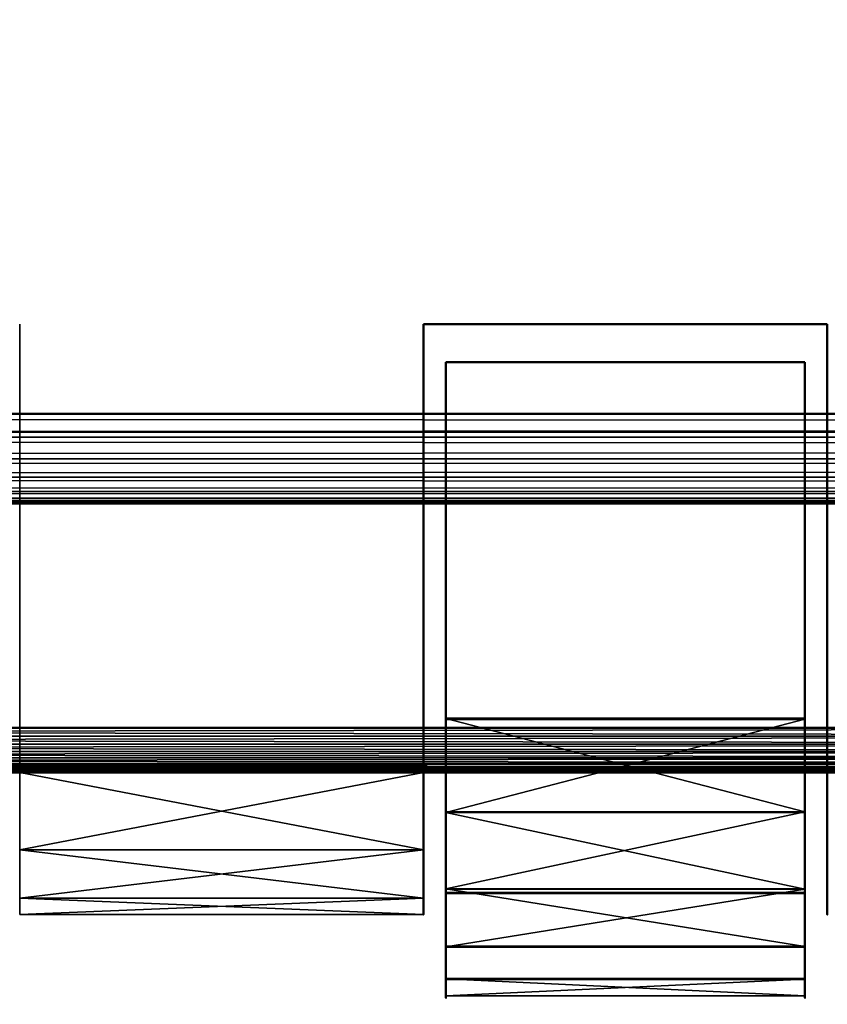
# Model space of a CAD drawing. Header units: millimetres. Extents: x 0 to 359, y -334 to 1.
# Tile 55 of 216: x 88 to 97, y -318 to -307. Entities that reach past the tile are written whole.
import ezdxf

# ---------------------------------------------------------------- set-up
doc = ezdxf.new("R2010")
doc.units = ezdxf.units.MM
doc.header["$MEASUREMENT"] = 0
doc.layers.add('0 Misc', color=7, linetype='Continuous', lineweight=35)
doc.layers.add('10 Raster Images', color=7, linetype='Continuous', lineweight=35)

msp = doc.modelspace()

# ---------------------------------------------------------------- linework, layer by layer
at = {"layer": '0 Misc', "color": 160, "linetype": 'Continuous', "lineweight": 25}
for p, q in [((88.4, -315.5, 292.25), (88.4, -310.5, 294.25)), ((88.4, -315.5, 283.75), (88.4, -310.5, 294.25)), ((88.4, -315.5, 281.75), (88.4, -310.5, 294.25)), ((92.9, -315.5, 283.75), (92.9, -310.5, 281.75)), ((92.9, -315.5, 292.25), (92.9, -310.5, 281.75)), ((92.9, -315.5, 294.25), (92.9, -310.5, 281.75)), ((93.15, -310.923, 281.957), (93.15, -314.895, 294.05)), ((97.15, -314.895, 294.05), (97.15, -310.923, 281.957)), ((42.375, -311.7, 276.375), (117.925, -311.7, 276.375)), ((42.375, -311.7, 276.375), (113.4, -311.7, 276.5)), ((42.375, -311.7, 299.625), (117.925, -311.7, 299.625)), ((42.375, -311.7, 299.625), (116.6, -311.7, 300.643)), ((43.7, -311.7, 275.357), (116.6, -311.7, 275.357)), ((43.7, -311.7, 275.357), (117.925, -311.7, 276.375)), ((43.7, -311.7, 300.643), (116.6, -311.7, 300.643)), ((43.7, -311.7, 300.643), (115.056, -311.7, 301.282)), ((45.244, -311.7, 274.718), (115.056, -311.7, 274.718)), ((45.244, -311.7, 274.718), (116.6, -311.7, 275.357)), ((45.244, -311.7, 301.282), (115.056, -311.7, 301.282)), ((45.244, -311.7, 301.282), (113.4, -311.7, 301.5)), ((46.9, -311.7, 274.5), (115.056, -311.7, 274.718)), ((46.9, -311.7, 299.5), (117.925, -311.7, 299.625)), ((4.5, -312.5, 169), (354.5, -312.5, 329)), ((4.5, -312.5, 169), (114.812, -312.5, 274.239)), ((4.5, -312.5, 169), (113, -312.5, 274)), ((119.057, -312.5, 273.843), (39.972, -312.5, 275.5)), ((120.328, -312.5, 275.5), (39.972, -312.5, 275.5)), ((113.4, -312.5, 299.5), (39.972, -312.5, 300.5)), ((120.328, -312.5, 300.5), (39.972, -312.5, 300.5)), ((119.057, -312.5, 273.843), (41.243, -312.5, 273.843)), ((120.328, -312.5, 300.5), (41.243, -312.5, 302.157)), ((119.057, -312.5, 302.157), (41.243, -312.5, 302.157)), ((117.4, -312.5, 303.428), (41.243, -312.5, 302.157)), ((115.471, -312.5, 271.773), (42.9, -312.5, 272.572)), ((117.4, -312.5, 272.572), (42.9, -312.5, 272.572)), ((119.057, -312.5, 273.843), (42.9, -312.5, 272.572)), ((117.4, -312.5, 303.428), (42.9, -312.5, 303.428)), ((113.4, -312.5, 271.5), (44.829, -312.5, 271.773)), ((115.471, -312.5, 271.773), (44.829, -312.5, 271.773)), ((117.4, -312.5, 303.428), (44.829, -312.5, 304.227)), ((115.471, -312.5, 304.227), (44.829, -312.5, 304.227)), ((120.328, -312.5, 275.5), (46.9, -312.5, 276.5)), ((115.471, -312.5, 304.227), (46.9, -312.5, 304.5)), ((47.5, -312.5, 301.5), (354.5, -312.5, 329)), ((93.15, -314.905, 281.957), (93.15, -314.895, 294.05)), ((93.15, -314.905, 281.957), (93.15, -315.937, 293.15)), ((97.15, -314.895, 294.05), (97.15, -314.905, 281.957)), ((97.15, -315.937, 293.15), (97.15, -314.905, 281.957)), ((42.293, -315.5, 273.581), (118.007, -315.5, 273.581)), ((42.293, -315.5, 273.581), (118.918, -315.5, 274.42)), ((42.293, -315.5, 302.419), (118.007, -315.5, 302.419)), ((42.293, -315.5, 302.419), (116.97, -315.5, 303.096)), ((43.33, -315.5, 272.904), (116.97, -315.5, 272.904)), ((43.33, -315.5, 272.904), (118.007, -315.5, 273.581)), ((43.33, -315.5, 303.096), (116.97, -315.5, 303.096)), ((43.33, -315.5, 303.096), (115.835, -315.5, 303.594)), ((44.465, -315.5, 272.406), (115.835, -315.5, 272.406)), ((44.465, -315.5, 272.406), (116.97, -315.5, 272.904)), ((44.465, -315.5, 303.594), (115.835, -315.5, 303.594)), ((44.465, -315.5, 303.594), (114.634, -315.5, 303.898)), ((45.666, -315.5, 272.102), (114.634, -315.5, 272.102)), ((45.666, -315.5, 272.102), (115.835, -315.5, 272.406)), ((45.666, -315.5, 303.898), (114.634, -315.5, 303.898)), ((45.666, -315.5, 303.898), (113.4, -315.5, 304)), ((46.9, -315.5, 272), (114.634, -315.5, 272.102)), ((51.907, -315.5, 301.819), (118.007, -315.5, 302.419)), ((56.393, -315.5, 274.181), (118.918, -315.5, 274.42)), ((56.393, -315.5, 301.819), (118.918, -315.5, 301.58)), ((56.393, -315.5, 301.819), (118.007, -315.5, 302.419)), ((59.358, -315.5, 275.005), (118.918, -315.5, 274.42)), ((59.358, -315.5, 275.005), (119.679, -315.5, 275.398)), ((59.358, -315.5, 300.995), (119.679, -315.5, 300.602)), ((59.358, -315.5, 300.995), (118.918, -315.5, 301.58)), ((62.072, -315.5, 276.457), (119.679, -315.5, 275.398)), ((62.072, -315.5, 276.457), (120.268, -315.5, 276.487)), ((62.072, -315.5, 299.543), (120.671, -315.5, 298.341)), ((62.072, -315.5, 299.543), (120.268, -315.5, 299.513)), ((62.072, -315.5, 299.543), (119.679, -315.5, 300.602)), ((64.403, -315.5, 278.467), (120.268, -315.5, 276.487)), ((64.403, -315.5, 278.467), (120.671, -315.5, 277.659)), ((64.403, -315.5, 278.467), (120.874, -315.5, 278.881)), ((64.403, -315.5, 297.533), (120.9, -315.5, 296.5)), ((64.403, -315.5, 297.533), (120.874, -315.5, 297.119)), ((64.403, -315.5, 297.533), (120.671, -315.5, 298.341)), ((66.238, -315.5, 280.938), (120.874, -315.5, 278.881)), ((66.238, -315.5, 280.938), (120.9, -315.5, 279.5)), ((66.238, -315.5, 280.938), (106.4, -315.5, 281.75)), ((66.238, -315.5, 295.062), (120.9, -315.5, 296.5)), ((74.9, -315.5, 294.25), (120.9, -315.5, 296.5)), ((74.9, -315.5, 281.75), (106.4, -315.5, 281.75)), ((74.9, -315.5, 281.75), (101.9, -315.5, 281.75)), ((74.9, -315.5, 281.75), (97.4, -315.5, 281.75)), ((74.9, -315.5, 281.75), (92.9, -315.5, 281.75)), ((74.9, -315.5, 281.75), (88.4, -315.5, 281.75)), ((79.4, -315.5, 294.25), (120.9, -315.5, 296.5)), ((83.9, -315.5, 294.25), (120.9, -315.5, 296.5)), ((92.9, -315.5, 294.25), (88.4, -315.5, 294.25)), ((88.4, -315.5, 294.25), (120.9, -315.5, 296.5)), ((88.4, -315.5, 292.25), (92.9, -315.5, 294.25)), ((92.9, -315.5, 281.75), (88.4, -315.5, 281.75)), ((88.4, -315.5, 281.75), (92.9, -315.5, 283.75)), ((88.4, -315.5, 292.25), (88.4, -315.5, 283.75)), ((88.4, -316.362, 285.027), (88.4, -315.5, 292.25)), ((92.9, -315.5, 294.25), (120.9, -315.5, 296.5)), ((92.9, -315.5, 283.75), (92.9, -315.5, 292.25)), ((92.9, -316.362, 290.973), (92.9, -315.5, 283.75)), ((93.15, -315.945, 282.858), (93.15, -315.937, 293.15)), ((93.15, -315.945, 282.858), (93.15, -316.795, 292.074)), ((97.15, -315.937, 293.15), (97.15, -315.945, 282.858)), ((97.15, -316.795, 292.074), (97.15, -315.945, 282.858)), ((88.4, -316.899, 286.47), (88.4, -316.362, 290.973)), ((88.4, -316.362, 285.027), (88.4, -316.362, 290.973)), ((92.9, -316.899, 289.53), (92.9, -316.362, 285.027)), ((92.9, -316.362, 290.973), (92.9, -316.362, 285.027)), ((88.4, -316.899, 286.47), (88.4, -316.899, 289.53)), ((92.9, -316.899, 289.53), (92.9, -316.899, 286.47)), ((93.15, -316.841, 290.058), (93.15, -316.795, 292.074)), ((93.15, -316.801, 283.935), (93.15, -316.795, 292.074)), ((93.15, -316.841, 290.058), (93.15, -316.801, 283.935)), ((93.15, -316.801, 283.935), (93.15, -316.844, 285.952)), ((93.15, -316.844, 285.952), (93.15, -316.841, 290.058)), ((93.15, -316.844, 285.952), (93.15, -317.798, 289.769)), ((97.15, -316.795, 292.074), (97.15, -316.841, 290.058)), ((97.15, -316.795, 292.074), (97.15, -316.801, 283.935)), ((97.15, -316.844, 285.952), (97.15, -316.801, 283.935)), ((97.15, -316.841, 290.058), (97.15, -316.801, 283.935)), ((97.15, -316.844, 285.952), (97.15, -316.841, 290.058)), ((97.15, -317.798, 289.769), (97.15, -316.844, 285.952)), ((93.15, -317.801, 286.242), (93.15, -317.798, 289.769)), ((93.15, -317.801, 286.242), (93.15, -317.988, 288.599)), ((97.15, -317.798, 289.769), (97.15, -317.801, 286.242)), ((97.15, -317.988, 288.599), (97.15, -317.801, 286.242))]:
    msp.add_line(p, q, dxfattribs=at).dxf.unprotected_set("ltscale", 0)
at = {"layer": '0 Misc', "color": 160, "linetype": 'Continuous', "lineweight": 50}
for p, q in [((97.4, -310.5, 281.75), (92.9, -310.5, 281.75)), ((92.9, -310.5, 281.75), (92.9, -310.5, 294.25)), ((92.9, -310.5, 294.25), (97.4, -310.5, 294.25)), ((92.9, -315.5, 281.75), (92.9, -310.5, 281.75)), ((92.9, -315.5, 294.25), (92.9, -310.5, 294.25)), ((97.4, -310.5, 294.25), (97.4, -310.5, 281.75)), ((97.4, -315.5, 281.75), (97.4, -310.5, 281.75)), ((97.4, -310.5, 294.25), (97.4, -315.5, 294.25)), ((93.15, -314.905, 281.957), (93.15, -310.923, 281.957)), ((93.15, -310.923, 281.957), (93.15, -310.923, 294.05)), ((93.15, -310.923, 294.05), (93.15, -314.895, 294.05)), ((93.15, -310.923, 281.957), (97.15, -310.923, 281.957)), ((93.15, -310.923, 294.05), (97.15, -310.923, 294.05)), ((97.15, -314.905, 281.957), (97.15, -310.923, 281.957)), ((97.15, -310.923, 294.05), (97.15, -314.895, 294.05)), ((97.15, -310.923, 281.957), (97.15, -310.923, 294.05)), ((4.5, -311.5, 3), (354.5, -311.5, 3)), ((354.5, -311.5, 165), (4.5, -311.5, 165)), ((4.5, -311.5, 168), (354.5, -311.5, 168)), ((354.5, -311.5, 330), (4.5, -311.5, 330)), ((113.4, -311.7, 276.5), (46.9, -311.7, 276.5)), ((46.9, -311.7, 299.5), (113.4, -311.7, 299.5)), ((113.4, -311.7, 301.5), (46.9, -311.7, 301.5)), ((46.9, -311.7, 274.5), (113.4, -311.7, 274.5)), ((4.5, -312.5, 164), (354.5, -312.5, 164)), ((354.5, -312.5, 4), (4.5, -312.5, 4)), ((4.5, -312.5, 329), (354.5, -312.5, 329)), ((354.5, -312.5, 169), (4.5, -312.5, 169)), ((46.9, -312.5, 304.5), (113.4, -312.5, 304.5)), ((113.4, -312.5, 271.5), (46.9, -312.5, 271.5)), ((46.9, -312.5, 276.5), (113.4, -312.5, 276.5)), ((113.4, -312.5, 299.5), (46.9, -312.5, 299.5)), ((113, -312.5, 274), (47.5, -312.5, 274)), ((47.5, -312.5, 301.5), (113, -312.5, 301.5)), ((93.15, -314.895, 294.05), (97.15, -314.895, 294.05)), ((93.15, -314.905, 281.957), (97.15, -314.905, 281.957)), ((113.4, -315, 304.5), (46.9, -315, 304.5)), ((46.9, -315, 271.5), (113.4, -315, 271.5)), ((46.9, -315.5, 304), (113.4, -315.5, 304)), ((113.4, -315.5, 272), (46.9, -315.5, 272)), ((88.4, -315.5, 292.25), (92.9, -315.5, 292.25)), ((92.9, -315.5, 283.75), (88.4, -315.5, 283.75)), ((92.9, -315.5, 294.25), (97.4, -315.5, 294.25)), ((92.9, -315.5, 292.25), (92.9, -315.5, 294.25)), ((92.9, -315.5, 281.75), (92.9, -315.5, 283.75)), ((97.4, -315.5, 281.75), (92.9, -315.5, 281.75)), ((97.4, -315.5, 292.25), (101.9, -315.5, 292.25)), ((97.4, -315.5, 294.25), (97.4, -315.5, 292.25)), ((97.4, -315.5, 283.75), (97.4, -315.5, 281.75)), ((101.9, -315.5, 283.75), (97.4, -315.5, 283.75)), ((93.15, -317.44, 290.859), (93.15, -316.841, 290.058)), ((93.15, -316.841, 290.058), (93.15, -317.798, 289.769)), ((93.15, -316.841, 290.058), (97.15, -316.841, 290.058)), ((93.15, -317.801, 286.242), (93.15, -316.844, 285.952)), ((93.15, -316.844, 285.952), (93.15, -317.444, 285.152)), ((93.15, -316.844, 285.952), (97.15, -316.844, 285.952)), ((97.15, -316.841, 290.058), (97.15, -317.798, 289.769)), ((97.15, -317.44, 290.859), (97.15, -316.841, 290.058)), ((97.15, -316.844, 285.952), (97.15, -317.444, 285.152)), ((97.15, -317.801, 286.242), (97.15, -316.844, 285.952)), ((93.15, -317.44, 290.859), (97.15, -317.44, 290.859)), ((93.15, -317.444, 285.152), (97.15, -317.444, 285.152)), ((93.15, -317.798, 289.769), (97.15, -317.798, 289.769)), ((93.15, -317.801, 286.242), (97.15, -317.801, 286.242))]:
    msp.add_line(p, q, dxfattribs=at).dxf.unprotected_set("ltscale", 0)
at = {"layer": '0 Misc', "color": 160, "linetype": 'Continuous', "lineweight": 50, "extrusion": (1, 0, 0)}
for centre, radius, start, end in [((-310.582, 288, 93.15), 7.43, 125.4881, 157.372), ((-310.582, 288, 93.15), 7.43, 202.5387, 234.4226), ((-310.582, 288, 97.15), 7.43, 125.4881, 157.372), ((-310.582, 288, 97.15), 7.43, 202.5387, 234.4226), ((-310.582, 288, 97.4), 6.5, 139.1678, 220.8322), ((-310.582, 288, 93.15), 7.43, 166.2272, 193.6835), ((-310.582, 288, 97.15), 7.43, 166.2272, 193.6835)]:
    msp.add_arc(centre, radius, start, end, dxfattribs=at).dxf.unprotected_set("ltscale", 0)
at = {"layer": '0 Misc', "color": 160, "linetype": 'Continuous', "lineweight": 50, "extrusion": (-1, 0, 0)}
msp.add_arc((310.582, 288, -92.9), 6.5, 319.1678, 40.8322, dxfattribs=at).dxf.unprotected_set("ltscale", 0)
at = {"layer": '0 Misc', "color": 7, "lineweight": 25}
for points, invisible_edges in [([(113.4, -311.7, 301.5), (46.9, -296.5, 301.5), (46.9, -311.7, 301.5)], 1), ([(113.4, -311.7, 301.5), (113.4, -296.5, 301.5), (46.9, -296.5, 301.5)], 12), ([(46.9, -311.7, 274.5), (113.4, -296.5, 274.5), (113.4, -311.7, 274.5)], 1), ([(46.9, -311.7, 274.5), (46.9, -296.5, 274.5), (113.4, -296.5, 274.5)], 12), ([(113, -312.5, 301.5), (47.5, -296.5, 301.5), (113, -296.5, 301.5)], 1), ([(113, -312.5, 301.5), (47.5, -312.5, 301.5), (47.5, -296.5, 301.5)], 12), ([(47.5, -312.5, 274), (113, -296.5, 274), (47.5, -296.5, 274)], 1), ([(47.5, -312.5, 274), (113, -312.5, 274), (113, -296.5, 274)], 12), ([(354.5, -297.5, 3), (4.5, -311.5, 3), (4.5, -297.5, 3)], 1), ([(354.5, -297.5, 3), (354.5, -311.5, 3), (4.5, -311.5, 3)], 12), ([(4.5, -297.5, 165), (354.5, -311.5, 165), (354.5, -297.5, 165)], 1), ([(4.5, -297.5, 165), (4.5, -311.5, 165), (354.5, -311.5, 165)], 12), ([(354.5, -297.5, 168), (4.5, -311.5, 168), (4.5, -297.5, 168)], 1), ([(354.5, -297.5, 168), (354.5, -311.5, 168), (4.5, -311.5, 168)], 12), ([(4.5, -297.5, 330), (354.5, -311.5, 330), (354.5, -297.5, 330)], 1), ([(4.5, -297.5, 330), (4.5, -311.5, 330), (354.5, -311.5, 330)], 12), ([(97.4, -310.5, 294.25), (92.9, -310.5, 281.75), (97.4, -310.5, 281.75)], 1), ([(97.4, -310.5, 294.25), (92.9, -310.5, 294.25), (92.9, -310.5, 281.75)], 12), ([(97.4, -315.5, 281.75), (92.9, -310.5, 281.75), (92.9, -315.5, 281.75)], 1), ([(97.4, -315.5, 281.75), (97.4, -310.5, 281.75), (92.9, -310.5, 281.75)], 12), ([(92.9, -315.5, 294.25), (97.4, -310.5, 294.25), (97.4, -315.5, 294.25)], 1), ([(92.9, -315.5, 294.25), (92.9, -310.5, 294.25), (97.4, -310.5, 294.25)], 12), ([(93.15, -310.923, 281.957), (97.15, -314.905, 281.957), (93.15, -314.905, 281.957)], 1), ([(93.15, -310.923, 281.957), (97.15, -310.923, 281.957), (97.15, -314.905, 281.957)], 12), ([(93.15, -310.923, 294.05), (97.15, -310.923, 281.957), (93.15, -310.923, 281.957)], 1), ([(93.15, -310.923, 294.05), (97.15, -310.923, 294.05), (97.15, -310.923, 281.957)], 12), ([(93.15, -314.895, 294.05), (97.15, -310.923, 294.05), (93.15, -310.923, 294.05)], 1), ([(93.15, -314.895, 294.05), (97.15, -314.895, 294.05), (97.15, -310.923, 294.05)], 12), ([(46.9, -312.5, 276.5), (113.4, -311.7, 276.5), (113.4, -312.5, 276.5)], 1), ([(46.9, -312.5, 276.5), (46.9, -311.7, 276.5), (113.4, -311.7, 276.5)], 12), ([(113.4, -312.5, 299.5), (46.9, -311.7, 299.5), (46.9, -312.5, 299.5)], 1), ([(113.4, -312.5, 299.5), (113.4, -311.7, 299.5), (46.9, -311.7, 299.5)], 12), ([(4.5, -312.5, 164), (354.5, -312.5, 4), (354.5, -312.5, 164)], 1), ([(4.5, -312.5, 164), (4.5, -312.5, 4), (354.5, -312.5, 4)], 12), ([(113.4, -315, 304.5), (46.9, -312.5, 304.5), (46.9, -315, 304.5)], 1), ([(113.4, -315, 304.5), (113.4, -312.5, 304.5), (46.9, -312.5, 304.5)], 12), ([(46.9, -315, 271.5), (113.4, -312.5, 271.5), (113.4, -315, 271.5)], 1), ([(46.9, -315, 271.5), (46.9, -312.5, 271.5), (113.4, -312.5, 271.5)], 12), ([(93.15, -316.841, 290.058), (97.15, -317.44, 290.859), (93.15, -317.44, 290.859)], 1), ([(93.15, -316.841, 290.058), (97.15, -316.841, 290.058), (97.15, -317.44, 290.859)], 12), ([(93.15, -317.798, 289.769), (97.15, -316.841, 290.058), (93.15, -316.841, 290.058)], 1), ([(93.15, -317.798, 289.769), (97.15, -317.798, 289.769), (97.15, -316.841, 290.058)], 12), ([(93.15, -316.844, 285.952), (97.15, -317.801, 286.242), (93.15, -317.801, 286.242)], 1), ([(93.15, -316.844, 285.952), (97.15, -316.844, 285.952), (97.15, -317.801, 286.242)], 12), ([(93.15, -317.444, 285.152), (97.15, -316.844, 285.952), (93.15, -316.844, 285.952)], 1), ([(93.15, -317.444, 285.152), (97.15, -317.444, 285.152), (97.15, -316.844, 285.952)], 12)]:
    msp.add_3dface(points, dxfattribs=dict(at, invisible_edges=invisible_edges))
for points in [[(88.4, -310.5, 294.25), (88.4, -315.5, 292.25), (88.4, -315.5, 294.25)], [(88.4, -315.5, 292.25), (88.4, -310.5, 294.25), (88.4, -315.5, 283.75)], [(88.4, -315.5, 283.75), (88.4, -310.5, 294.25), (88.4, -315.5, 281.75)], [(88.4, -315.5, 281.75), (88.4, -310.5, 294.25), (88.4, -310.5, 281.75)], [(92.9, -310.5, 281.75), (92.9, -315.5, 283.75), (92.9, -315.5, 281.75)], [(92.9, -315.5, 283.75), (92.9, -310.5, 281.75), (92.9, -315.5, 292.25)], [(92.9, -315.5, 292.25), (92.9, -310.5, 281.75), (92.9, -315.5, 294.25)], [(92.9, -315.5, 294.25), (92.9, -310.5, 281.75), (92.9, -310.5, 294.25)], [(93.15, -314.905, 281.957), (93.15, -314.895, 294.05), (93.15, -310.923, 281.957)], [(93.15, -310.923, 281.957), (93.15, -314.895, 294.05), (93.15, -310.923, 294.05)], [(97.15, -314.895, 294.05), (97.15, -314.905, 281.957), (97.15, -310.923, 281.957)], [(97.15, -314.895, 294.05), (97.15, -310.923, 281.957), (97.15, -310.923, 294.05)], [(4.5, -311.759, 3.034), (4.5, -311.5, 3), (354.5, -311.759, 3.034)], [(354.5, -311.759, 3.034), (4.5, -311.5, 3), (354.5, -311.5, 3)], [(354.5, -311.759, 164.966), (354.5, -311.5, 165), (4.5, -311.759, 164.966)], [(4.5, -311.759, 164.966), (354.5, -311.5, 165), (4.5, -311.5, 165)], [(4.5, -311.759, 168.034), (4.5, -311.5, 168), (354.5, -311.759, 168.034)], [(354.5, -311.759, 168.034), (4.5, -311.5, 168), (354.5, -311.5, 168)], [(354.5, -311.759, 329.966), (354.5, -311.5, 330), (4.5, -311.759, 329.966)], [(4.5, -311.759, 329.966), (354.5, -311.5, 330), (4.5, -311.5, 330)], [(43.7, -311.7, 275.357), (117.925, -311.7, 276.375), (42.375, -311.7, 276.375)], [(42.375, -311.7, 276.375), (117.925, -311.7, 276.375), (113.4, -311.7, 276.5)], [(46.9, -311.7, 276.5), (42.375, -311.7, 276.375), (113.4, -311.7, 276.5)], [(42.375, -311.7, 299.625), (46.9, -311.7, 299.5), (117.925, -311.7, 299.625)], [(42.375, -311.7, 299.625), (117.925, -311.7, 299.625), (116.6, -311.7, 300.643)], [(42.375, -311.7, 299.625), (116.6, -311.7, 300.643), (43.7, -311.7, 300.643)], [(45.244, -311.7, 274.718), (116.6, -311.7, 275.357), (43.7, -311.7, 275.357)], [(43.7, -311.7, 275.357), (116.6, -311.7, 275.357), (117.925, -311.7, 276.375)], [(43.7, -311.7, 300.643), (116.6, -311.7, 300.643), (115.056, -311.7, 301.282)], [(43.7, -311.7, 300.643), (115.056, -311.7, 301.282), (45.244, -311.7, 301.282)], [(46.9, -311.7, 274.5), (115.056, -311.7, 274.718), (45.244, -311.7, 274.718)], [(45.244, -311.7, 274.718), (115.056, -311.7, 274.718), (116.6, -311.7, 275.357)], [(45.244, -311.7, 301.282), (115.056, -311.7, 301.282), (113.4, -311.7, 301.5)], [(45.244, -311.7, 301.282), (113.4, -311.7, 301.5), (46.9, -311.7, 301.5)], [(115.056, -311.7, 274.718), (46.9, -311.7, 274.5), (113.4, -311.7, 274.5)], [(113.4, -311.7, 299.5), (117.925, -311.7, 299.625), (46.9, -311.7, 299.5)], [(354.5, -311.759, 3.034), (354.5, -312, 3.134), (4.5, -312, 3.134)], [(4.5, -311.759, 3.034), (354.5, -311.759, 3.034), (4.5, -312, 3.134)], [(4.5, -311.759, 164.966), (4.5, -312, 164.866), (354.5, -312, 164.866)], [(354.5, -311.759, 164.966), (4.5, -311.759, 164.966), (354.5, -312, 164.866)], [(354.5, -311.759, 168.034), (354.5, -312, 168.134), (4.5, -312, 168.134)], [(4.5, -311.759, 168.034), (354.5, -311.759, 168.034), (4.5, -312, 168.134)], [(4.5, -311.759, 329.966), (4.5, -312, 329.866), (354.5, -312, 329.866)], [(354.5, -311.759, 329.966), (4.5, -311.759, 329.966), (354.5, -312, 329.866)], [(354.5, -312.207, 3.293), (4.5, -312.207, 3.293), (4.5, -312, 3.134)], [(354.5, -312, 3.134), (354.5, -312.207, 3.293), (4.5, -312, 3.134)], [(4.5, -312.207, 164.707), (354.5, -312.207, 164.707), (354.5, -312, 164.866)], [(4.5, -312, 164.866), (4.5, -312.207, 164.707), (354.5, -312, 164.866)], [(354.5, -312.207, 168.293), (4.5, -312.207, 168.293), (4.5, -312, 168.134)], [(354.5, -312, 168.134), (354.5, -312.207, 168.293), (4.5, -312, 168.134)], [(4.5, -312.207, 329.707), (354.5, -312.207, 329.707), (354.5, -312, 329.866)], [(4.5, -312, 329.866), (4.5, -312.207, 329.707), (354.5, -312, 329.866)], [(4.5, -312.366, 3.5), (4.5, -312.207, 3.293), (354.5, -312.366, 3.5)], [(354.5, -312.366, 3.5), (4.5, -312.207, 3.293), (354.5, -312.207, 3.293)], [(354.5, -312.366, 164.5), (354.5, -312.207, 164.707), (4.5, -312.366, 164.5)], [(4.5, -312.366, 164.5), (354.5, -312.207, 164.707), (4.5, -312.207, 164.707)], [(4.5, -312.366, 168.5), (4.5, -312.207, 168.293), (354.5, -312.366, 168.5)], [(354.5, -312.366, 168.5), (4.5, -312.207, 168.293), (354.5, -312.207, 168.293)], [(354.5, -312.366, 329.5), (354.5, -312.207, 329.707), (4.5, -312.366, 329.5)], [(4.5, -312.366, 329.5), (354.5, -312.207, 329.707), (4.5, -312.207, 329.707)], [(354.5, -312.366, 3.5), (354.5, -312.466, 3.741), (4.5, -312.466, 3.741)], [(4.5, -312.366, 3.5), (354.5, -312.366, 3.5), (4.5, -312.466, 3.741)], [(4.5, -312.366, 164.5), (4.5, -312.466, 164.259), (354.5, -312.466, 164.259)], [(354.5, -312.366, 164.5), (4.5, -312.366, 164.5), (354.5, -312.466, 164.259)], [(354.5, -312.366, 168.5), (354.5, -312.466, 168.741), (4.5, -312.466, 168.741)], [(4.5, -312.366, 168.5), (354.5, -312.366, 168.5), (4.5, -312.466, 168.741)], [(4.5, -312.366, 329.5), (4.5, -312.466, 329.259), (354.5, -312.466, 329.259)], [(354.5, -312.366, 329.5), (4.5, -312.366, 329.5), (354.5, -312.466, 329.259)], [(354.5, -312.5, 4), (4.5, -312.5, 4), (4.5, -312.466, 3.741)], [(354.5, -312.466, 3.741), (354.5, -312.5, 4), (4.5, -312.466, 3.741)], [(4.5, -312.5, 164), (354.5, -312.5, 164), (354.5, -312.466, 164.259)], [(4.5, -312.466, 164.259), (4.5, -312.5, 164), (354.5, -312.466, 164.259)], [(354.5, -312.5, 169), (4.5, -312.5, 169), (4.5, -312.466, 168.741)], [(354.5, -312.466, 168.741), (354.5, -312.5, 169), (4.5, -312.466, 168.741)], [(4.5, -312.5, 329), (354.5, -312.5, 329), (354.5, -312.466, 329.259)], [(4.5, -312.466, 329.259), (4.5, -312.5, 329), (354.5, -312.466, 329.259)], [(354.5, -312.5, 329), (4.5, -312.5, 169), (354.5, -312.5, 169)], [(4.5, -312.5, 169), (354.5, -312.5, 329), (114.812, -312.5, 274.239)], [(4.5, -312.5, 169), (114.812, -312.5, 274.239), (113, -312.5, 274)], [(47.5, -312.5, 274), (4.5, -312.5, 169), (113, -312.5, 274)], [(4.5, -312.5, 329), (47.5, -312.5, 301.5), (354.5, -312.5, 329)], [(119.057, -312.5, 273.843), (41.243, -312.5, 273.843), (39.972, -312.5, 275.5)], [(119.057, -312.5, 273.843), (39.972, -312.5, 275.5), (120.328, -312.5, 275.5)], [(120.328, -312.5, 275.5), (39.972, -312.5, 275.5), (46.9, -312.5, 276.5)], [(46.9, -312.5, 299.5), (39.972, -312.5, 300.5), (113.4, -312.5, 299.5)], [(120.328, -312.5, 300.5), (113.4, -312.5, 299.5), (39.972, -312.5, 300.5)], [(120.328, -312.5, 300.5), (39.972, -312.5, 300.5), (41.243, -312.5, 302.157)], [(119.057, -312.5, 273.843), (42.9, -312.5, 272.572), (41.243, -312.5, 273.843)], [(120.328, -312.5, 300.5), (41.243, -312.5, 302.157), (119.057, -312.5, 302.157)], [(119.057, -312.5, 302.157), (41.243, -312.5, 302.157), (117.4, -312.5, 303.428)], [(117.4, -312.5, 303.428), (41.243, -312.5, 302.157), (42.9, -312.5, 303.428)], [(115.471, -312.5, 271.773), (44.829, -312.5, 271.773), (42.9, -312.5, 272.572)], [(115.471, -312.5, 271.773), (42.9, -312.5, 272.572), (117.4, -312.5, 272.572)], [(117.4, -312.5, 272.572), (42.9, -312.5, 272.572), (119.057, -312.5, 273.843)], [(117.4, -312.5, 303.428), (42.9, -312.5, 303.428), (44.829, -312.5, 304.227)], [(44.829, -312.5, 271.773), (113.4, -312.5, 271.5), (46.9, -312.5, 271.5)], [(113.4, -312.5, 271.5), (44.829, -312.5, 271.773), (115.471, -312.5, 271.773)], [(117.4, -312.5, 303.428), (44.829, -312.5, 304.227), (115.471, -312.5, 304.227)], [(115.471, -312.5, 304.227), (44.829, -312.5, 304.227), (46.9, -312.5, 304.5)], [(113.4, -312.5, 276.5), (120.328, -312.5, 275.5), (46.9, -312.5, 276.5)], [(115.471, -312.5, 304.227), (46.9, -312.5, 304.5), (113.4, -312.5, 304.5)], [(113, -312.5, 301.5), (354.5, -312.5, 329), (47.5, -312.5, 301.5)], [(97.15, -315.937, 293.15), (97.15, -314.895, 294.05), (93.15, -314.895, 294.05)], [(93.15, -315.937, 293.15), (97.15, -315.937, 293.15), (93.15, -314.895, 294.05)], [(93.15, -314.905, 281.957), (93.15, -315.937, 293.15), (93.15, -314.895, 294.05)], [(97.15, -315.945, 282.858), (93.15, -315.945, 282.858), (97.15, -314.905, 281.957)], [(97.15, -314.905, 281.957), (93.15, -315.945, 282.858), (93.15, -314.905, 281.957)], [(93.15, -315.945, 282.858), (93.15, -315.937, 293.15), (93.15, -314.905, 281.957)], [(97.15, -315.937, 293.15), (97.15, -314.905, 281.957), (97.15, -314.895, 294.05)], [(97.15, -315.937, 293.15), (97.15, -315.945, 282.858), (97.15, -314.905, 281.957)], [(113.4, -315.092, 304.491), (113.4, -315, 304.5), (46.9, -315, 304.5)], [(46.9, -315.092, 304.491), (113.4, -315.092, 304.491), (46.9, -315, 304.5)], [(46.9, -315.092, 271.509), (46.9, -315, 271.5), (113.4, -315, 271.5)], [(113.4, -315.092, 271.509), (46.9, -315.092, 271.509), (113.4, -315, 271.5)], [(46.9, -315.092, 304.491), (46.9, -315.181, 304.466), (113.4, -315.092, 304.491)], [(113.4, -315.092, 304.491), (46.9, -315.181, 304.466), (113.4, -315.181, 304.466)], [(113.4, -315.092, 271.509), (113.4, -315.181, 271.534), (46.9, -315.092, 271.509)], [(46.9, -315.092, 271.509), (113.4, -315.181, 271.534), (46.9, -315.181, 271.534)], [(113.4, -315.181, 304.466), (46.9, -315.181, 304.466), (113.4, -315.263, 304.425)], [(113.4, -315.263, 304.425), (46.9, -315.181, 304.466), (46.9, -315.263, 304.425)], [(46.9, -315.181, 271.534), (113.4, -315.181, 271.534), (46.9, -315.263, 271.575)], [(46.9, -315.263, 271.575), (113.4, -315.181, 271.534), (113.4, -315.263, 271.575)], [(46.9, -315.337, 304.37), (113.4, -315.263, 304.425), (46.9, -315.263, 304.425)], [(46.9, -315.337, 304.37), (113.4, -315.337, 304.37), (113.4, -315.263, 304.425)], [(113.4, -315.337, 271.63), (46.9, -315.263, 271.575), (113.4, -315.263, 271.575)], [(113.4, -315.337, 271.63), (46.9, -315.337, 271.63), (46.9, -315.263, 271.575)], [(113.4, -315.399, 304.301), (113.4, -315.337, 304.37), (46.9, -315.337, 304.37)], [(113.4, -315.399, 304.301), (46.9, -315.337, 304.37), (46.9, -315.399, 304.301)], [(46.9, -315.399, 271.699), (46.9, -315.337, 271.63), (113.4, -315.337, 271.63)], [(46.9, -315.399, 271.699), (113.4, -315.337, 271.63), (113.4, -315.399, 271.699)], [(46.9, -315.448, 304.223), (113.4, -315.399, 304.301), (46.9, -315.399, 304.301)], [(46.9, -315.448, 304.223), (113.4, -315.448, 304.223), (113.4, -315.399, 304.301)], [(113.4, -315.448, 271.777), (46.9, -315.399, 271.699), (113.4, -315.399, 271.699)], [(113.4, -315.448, 271.777), (46.9, -315.448, 271.777), (46.9, -315.399, 271.699)], [(113.4, -315.481, 304.137), (113.4, -315.448, 304.223), (46.9, -315.448, 304.223)], [(113.4, -315.481, 304.137), (46.9, -315.448, 304.223), (46.9, -315.481, 304.137)], [(46.9, -315.481, 271.863), (46.9, -315.448, 271.777), (113.4, -315.448, 271.777)], [(46.9, -315.481, 271.863), (113.4, -315.448, 271.777), (113.4, -315.481, 271.863)], [(43.33, -315.5, 272.904), (118.007, -315.5, 273.581), (42.293, -315.5, 273.581)], [(42.293, -315.5, 273.581), (118.007, -315.5, 273.581), (118.918, -315.5, 274.42)], [(42.293, -315.5, 273.581), (118.918, -315.5, 274.42), (56.393, -315.5, 274.181)], [(42.293, -315.5, 302.419), (51.907, -315.5, 301.819), (118.007, -315.5, 302.419)], [(42.293, -315.5, 302.419), (118.007, -315.5, 302.419), (116.97, -315.5, 303.096)], [(42.293, -315.5, 302.419), (116.97, -315.5, 303.096), (43.33, -315.5, 303.096)], [(44.465, -315.5, 272.406), (116.97, -315.5, 272.904), (43.33, -315.5, 272.904)], [(43.33, -315.5, 272.904), (116.97, -315.5, 272.904), (118.007, -315.5, 273.581)], [(43.33, -315.5, 303.096), (116.97, -315.5, 303.096), (115.835, -315.5, 303.594)], [(43.33, -315.5, 303.096), (115.835, -315.5, 303.594), (44.465, -315.5, 303.594)], [(45.666, -315.5, 272.102), (115.835, -315.5, 272.406), (44.465, -315.5, 272.406)], [(44.465, -315.5, 272.406), (115.835, -315.5, 272.406), (116.97, -315.5, 272.904)], [(44.465, -315.5, 303.594), (115.835, -315.5, 303.594), (114.634, -315.5, 303.898)], [(44.465, -315.5, 303.594), (114.634, -315.5, 303.898), (45.666, -315.5, 303.898)], [(46.9, -315.5, 272), (114.634, -315.5, 272.102), (45.666, -315.5, 272.102)], [(45.666, -315.5, 272.102), (114.634, -315.5, 272.102), (115.835, -315.5, 272.406)], [(45.666, -315.5, 303.898), (114.634, -315.5, 303.898), (113.4, -315.5, 304)], [(45.666, -315.5, 303.898), (113.4, -315.5, 304), (46.9, -315.5, 304)], [(46.9, -315.495, 304.069), (113.4, -315.481, 304.137), (46.9, -315.481, 304.137)], [(46.9, -315.495, 304.069), (113.4, -315.495, 304.069), (113.4, -315.481, 304.137)], [(113.4, -315.495, 271.931), (46.9, -315.481, 271.863), (113.4, -315.481, 271.863)], [(113.4, -315.495, 271.931), (46.9, -315.495, 271.931), (46.9, -315.481, 271.863)], [(113.4, -315.5, 304), (113.4, -315.495, 304.069), (46.9, -315.495, 304.069)], [(113.4, -315.5, 304), (46.9, -315.495, 304.069), (46.9, -315.5, 304)], [(46.9, -315.5, 272), (46.9, -315.495, 271.931), (113.4, -315.495, 271.931)], [(46.9, -315.5, 272), (113.4, -315.495, 271.931), (113.4, -315.5, 272)], [(114.634, -315.5, 272.102), (46.9, -315.5, 272), (113.4, -315.5, 272)], [(56.393, -315.5, 301.819), (118.007, -315.5, 302.419), (51.907, -315.5, 301.819)], [(56.393, -315.5, 274.181), (118.918, -315.5, 274.42), (59.358, -315.5, 275.005)], [(59.358, -315.5, 300.995), (118.918, -315.5, 301.58), (56.393, -315.5, 301.819)], [(56.393, -315.5, 301.819), (118.918, -315.5, 301.58), (118.007, -315.5, 302.419)], [(59.358, -315.5, 275.005), (118.918, -315.5, 274.42), (119.679, -315.5, 275.398)], [(59.358, -315.5, 275.005), (119.679, -315.5, 275.398), (62.072, -315.5, 276.457)], [(62.072, -315.5, 299.543), (119.679, -315.5, 300.602), (59.358, -315.5, 300.995)], [(59.358, -315.5, 300.995), (119.679, -315.5, 300.602), (118.918, -315.5, 301.58)], [(62.072, -315.5, 276.457), (119.679, -315.5, 275.398), (120.268, -315.5, 276.487)], [(62.072, -315.5, 276.457), (120.268, -315.5, 276.487), (64.403, -315.5, 278.467)], [(64.403, -315.5, 297.533), (120.671, -315.5, 298.341), (62.072, -315.5, 299.543)], [(62.072, -315.5, 299.543), (120.671, -315.5, 298.341), (120.268, -315.5, 299.513)], [(62.072, -315.5, 299.543), (120.268, -315.5, 299.513), (119.679, -315.5, 300.602)], [(64.403, -315.5, 278.467), (120.268, -315.5, 276.487), (120.671, -315.5, 277.659)], [(64.403, -315.5, 278.467), (120.671, -315.5, 277.659), (120.874, -315.5, 278.881)], [(64.403, -315.5, 278.467), (120.874, -315.5, 278.881), (66.238, -315.5, 280.938)], [(66.238, -315.5, 295.062), (120.9, -315.5, 296.5), (64.403, -315.5, 297.533)], [(64.403, -315.5, 297.533), (120.9, -315.5, 296.5), (120.874, -315.5, 297.119)], [(64.403, -315.5, 297.533), (120.874, -315.5, 297.119), (120.671, -315.5, 298.341)], [(66.238, -315.5, 280.938), (120.874, -315.5, 278.881), (120.9, -315.5, 279.5)], [(66.238, -315.5, 280.938), (120.9, -315.5, 279.5), (106.4, -315.5, 281.75)], [(74.9, -315.5, 294.25), (120.9, -315.5, 296.5), (66.238, -315.5, 295.062)], [(74.9, -315.5, 281.75), (66.238, -315.5, 280.938), (106.4, -315.5, 281.75)], [(79.4, -315.5, 294.25), (120.9, -315.5, 296.5), (74.9, -315.5, 294.25)], [(83.9, -315.5, 294.25), (120.9, -315.5, 296.5), (79.4, -315.5, 294.25)], [(88.4, -315.5, 294.25), (120.9, -315.5, 296.5), (83.9, -315.5, 294.25)], [(92.9, -316.362, 290.973), (92.9, -315.5, 292.25), (88.4, -315.5, 292.25)], [(88.4, -316.362, 290.973), (92.9, -316.362, 290.973), (88.4, -315.5, 292.25)], [(92.9, -316.362, 285.027), (88.4, -316.362, 285.027), (92.9, -315.5, 283.75)], [(92.9, -315.5, 283.75), (88.4, -316.362, 285.027), (88.4, -315.5, 283.75)], [(92.9, -315.5, 294.25), (120.9, -315.5, 296.5), (88.4, -315.5, 294.25)], [(92.9, -315.5, 294.25), (88.4, -315.5, 292.25), (92.9, -315.5, 292.25)], [(88.4, -315.5, 292.25), (92.9, -315.5, 294.25), (88.4, -315.5, 294.25)], [(92.9, -315.5, 283.75), (88.4, -315.5, 281.75), (92.9, -315.5, 281.75)], [(88.4, -315.5, 281.75), (92.9, -315.5, 283.75), (88.4, -315.5, 283.75)], [(88.4, -316.362, 285.027), (88.4, -316.362, 290.973), (88.4, -315.5, 292.25)], [(88.4, -316.362, 285.027), (88.4, -315.5, 292.25), (88.4, -315.5, 283.75)], [(97.4, -315.5, 294.25), (120.9, -315.5, 296.5), (92.9, -315.5, 294.25)], [(92.9, -316.362, 290.973), (92.9, -316.362, 285.027), (92.9, -315.5, 283.75)], [(92.9, -316.362, 290.973), (92.9, -315.5, 283.75), (92.9, -315.5, 292.25)], [(93.15, -315.937, 293.15), (93.15, -316.795, 292.074), (97.15, -315.937, 293.15)], [(97.15, -315.937, 293.15), (93.15, -316.795, 292.074), (97.15, -316.795, 292.074)], [(93.15, -315.945, 282.858), (93.15, -316.795, 292.074), (93.15, -315.937, 293.15)], [(93.15, -316.801, 283.935), (93.15, -315.945, 282.858), (97.15, -316.801, 283.935)], [(97.15, -316.801, 283.935), (93.15, -315.945, 282.858), (97.15, -315.945, 282.858)], [(93.15, -316.801, 283.935), (93.15, -316.795, 292.074), (93.15, -315.945, 282.858)], [(97.15, -316.795, 292.074), (97.15, -315.945, 282.858), (97.15, -315.937, 293.15)], [(97.15, -316.795, 292.074), (97.15, -316.801, 283.935), (97.15, -315.945, 282.858)], [(88.4, -316.362, 290.973), (88.4, -316.899, 289.53), (92.9, -316.362, 290.973)], [(92.9, -316.362, 290.973), (88.4, -316.899, 289.53), (92.9, -316.899, 289.53)], [(88.4, -316.899, 286.47), (88.4, -316.362, 285.027), (92.9, -316.899, 286.47)], [(92.9, -316.899, 286.47), (88.4, -316.362, 285.027), (92.9, -316.362, 285.027)], [(88.4, -316.899, 286.47), (88.4, -316.899, 289.53), (88.4, -316.362, 290.973)], [(88.4, -316.899, 286.47), (88.4, -316.362, 290.973), (88.4, -316.362, 285.027)], [(92.9, -316.899, 289.53), (92.9, -316.899, 286.47), (92.9, -316.362, 285.027)], [(92.9, -316.899, 289.53), (92.9, -316.362, 285.027), (92.9, -316.362, 290.973)], [(92.9, -316.899, 289.53), (88.4, -316.899, 289.53), (92.9, -317.082, 288)], [(92.9, -317.082, 288), (88.4, -316.899, 289.53), (88.4, -317.082, 288)], [(92.9, -316.899, 286.47), (92.9, -317.082, 288), (88.4, -317.082, 288)], [(88.4, -316.899, 286.47), (92.9, -316.899, 286.47), (88.4, -317.082, 288)], [(88.4, -316.899, 289.53), (88.4, -316.899, 286.47), (88.4, -317.082, 288)], [(92.9, -316.899, 286.47), (92.9, -316.899, 289.53), (92.9, -317.082, 288)], [(97.15, -316.795, 292.074), (93.15, -316.795, 292.074), (97.15, -317.44, 290.859)], [(97.15, -317.44, 290.859), (93.15, -316.795, 292.074), (93.15, -317.44, 290.859)], [(93.15, -316.795, 292.074), (93.15, -316.841, 290.058), (93.15, -317.44, 290.859)], [(93.15, -316.841, 290.058), (93.15, -316.795, 292.074), (93.15, -316.801, 283.935)], [(97.15, -316.801, 283.935), (97.15, -317.444, 285.152), (93.15, -317.444, 285.152)], [(93.15, -316.801, 283.935), (97.15, -316.801, 283.935), (93.15, -317.444, 285.152)], [(93.15, -316.844, 285.952), (93.15, -316.801, 283.935), (93.15, -317.444, 285.152)], [(93.15, -316.801, 283.935), (93.15, -316.844, 285.952), (93.15, -316.841, 290.058)], [(93.15, -316.844, 285.952), (93.15, -317.798, 289.769), (93.15, -316.841, 290.058)], [(93.15, -317.801, 286.242), (93.15, -317.798, 289.769), (93.15, -316.844, 285.952)], [(97.15, -316.841, 290.058), (97.15, -316.795, 292.074), (97.15, -317.44, 290.859)], [(97.15, -316.795, 292.074), (97.15, -316.841, 290.058), (97.15, -316.801, 283.935)], [(97.15, -316.801, 283.935), (97.15, -316.844, 285.952), (97.15, -317.444, 285.152)], [(97.15, -316.844, 285.952), (97.15, -316.801, 283.935), (97.15, -316.841, 290.058)], [(97.15, -317.798, 289.769), (97.15, -316.844, 285.952), (97.15, -316.841, 290.058)], [(97.15, -317.798, 289.769), (97.15, -317.801, 286.242), (97.15, -316.844, 285.952)], [(97.15, -317.988, 288.599), (97.15, -317.798, 289.769), (93.15, -317.798, 289.769)], [(93.15, -317.988, 288.599), (97.15, -317.988, 288.599), (93.15, -317.798, 289.769)], [(93.15, -317.801, 286.242), (93.15, -317.988, 288.599), (93.15, -317.798, 289.769)], [(97.15, -317.989, 287.413), (93.15, -317.989, 287.413), (97.15, -317.801, 286.242)], [(97.15, -317.801, 286.242), (93.15, -317.989, 287.413), (93.15, -317.801, 286.242)], [(93.15, -317.988, 288.599), (93.15, -317.801, 286.242), (93.15, -317.989, 287.413)], [(97.15, -317.988, 288.599), (97.15, -317.801, 286.242), (97.15, -317.798, 289.769)], [(97.15, -317.801, 286.242), (97.15, -317.988, 288.599), (97.15, -317.989, 287.413)], [(93.15, -317.988, 288.599), (93.15, -317.989, 287.413), (97.15, -317.988, 288.599)], [(97.15, -317.988, 288.599), (93.15, -317.989, 287.413), (97.15, -317.989, 287.413)]]:
    msp.add_3dface(points, dxfattribs=at)
at = {"layer": '10 Raster Images', "color": 160, "linetype": 'Continuous', "lineweight": 25}
for p, q in [((88.4, -310.5, 294.25), (88.4, -315.5, 294.25)), ((88.4, -315.5, 281.75), (88.4, -310.5, 281.75)), ((88.4, -310.5, 281.75), (88.4, -310.5, 294.25)), ((92.9, -310.5, 281.75), (92.9, -315.5, 281.75)), ((92.9, -315.5, 294.25), (92.9, -310.5, 294.25)), ((92.9, -310.5, 294.25), (92.9, -310.5, 281.75)), ((93.15, -314.905, 281.957), (93.15, -310.923, 281.957)), ((93.15, -310.923, 281.957), (93.15, -310.923, 294.05)), ((93.15, -310.923, 294.05), (93.15, -314.895, 294.05)), ((97.15, -310.923, 281.957), (97.15, -314.905, 281.957)), ((97.15, -314.895, 294.05), (97.15, -310.923, 294.05)), ((97.15, -310.923, 294.05), (97.15, -310.923, 281.957)), ((113.4, -311.7, 274.5), (46.9, -311.7, 274.5)), ((113.4, -311.7, 299.5), (46.9, -311.7, 299.5)), ((46.9, -311.7, 276.5), (113.4, -311.7, 276.5)), ((46.9, -311.7, 301.5), (113.4, -311.7, 301.5)), ((354.5, -312.5, 169), (4.5, -312.5, 169)), ((4.5, -312.5, 329), (354.5, -312.5, 329)), ((46.9, -312.5, 271.5), (113.4, -312.5, 271.5)), ((46.9, -312.5, 299.5), (113.4, -312.5, 299.5)), ((113.4, -312.5, 276.5), (46.9, -312.5, 276.5)), ((113.4, -312.5, 304.5), (46.9, -312.5, 304.5)), ((113, -312.5, 301.5), (47.5, -312.5, 301.5)), ((47.5, -312.5, 274), (113, -312.5, 274)), ((93.15, -314.895, 294.05), (93.15, -315.937, 293.15)), ((93.15, -315.945, 282.858), (93.15, -314.905, 281.957)), ((97.15, -315.937, 293.15), (97.15, -314.895, 294.05)), ((97.15, -314.905, 281.957), (97.15, -315.945, 282.858)), ((113.4, -315.5, 272), (46.9, -315.5, 272)), ((46.9, -315.5, 304), (113.4, -315.5, 304)), ((88.4, -315.5, 294.25), (83.9, -315.5, 294.25)), ((83.9, -315.5, 281.75), (88.4, -315.5, 281.75)), ((92.9, -315.5, 292.25), (88.4, -315.5, 292.25)), ((88.4, -315.5, 292.25), (88.4, -315.5, 294.25)), ((88.4, -315.5, 281.75), (88.4, -315.5, 283.75)), ((88.4, -315.5, 283.75), (92.9, -315.5, 283.75)), ((88.4, -315.5, 294.25), (88.4, -315.5, 292.25)), ((88.4, -315.5, 283.75), (88.4, -315.5, 281.75)), ((88.4, -315.5, 292.25), (88.4, -316.362, 290.973)), ((88.4, -316.362, 285.027), (88.4, -315.5, 283.75)), ((97.4, -315.5, 294.25), (92.9, -315.5, 294.25)), ((92.9, -315.5, 294.25), (92.9, -315.5, 292.25)), ((92.9, -315.5, 283.75), (92.9, -315.5, 281.75)), ((92.9, -315.5, 281.75), (97.4, -315.5, 281.75)), ((92.9, -315.5, 281.75), (92.9, -315.5, 283.75)), ((92.9, -315.5, 292.25), (92.9, -315.5, 294.25)), ((92.9, -315.5, 283.75), (92.9, -316.362, 285.027)), ((92.9, -316.362, 290.973), (92.9, -315.5, 292.25)), ((93.15, -315.937, 293.15), (93.15, -316.795, 292.074)), ((93.15, -316.801, 283.935), (93.15, -315.945, 282.858)), ((97.15, -316.795, 292.074), (97.15, -315.937, 293.15)), ((97.15, -315.945, 282.858), (97.15, -316.801, 283.935)), ((88.4, -316.362, 290.973), (88.4, -316.899, 289.53)), ((88.4, -316.899, 286.47), (88.4, -316.362, 285.027)), ((92.9, -316.362, 285.027), (92.9, -316.899, 286.47)), ((92.9, -316.899, 289.53), (92.9, -316.362, 290.973)), ((88.4, -316.899, 289.53), (88.4, -317.082, 288)), ((88.4, -317.082, 288), (88.4, -316.899, 286.47)), ((92.9, -316.899, 286.47), (92.9, -317.082, 288)), ((92.9, -317.082, 288), (92.9, -316.899, 289.53)), ((93.15, -316.795, 292.074), (93.15, -317.44, 290.859)), ((93.15, -317.444, 285.152), (93.15, -316.801, 283.935)), ((93.15, -316.841, 290.058), (93.15, -317.798, 289.769)), ((93.15, -317.44, 290.859), (93.15, -316.841, 290.058)), ((93.15, -317.801, 286.242), (93.15, -316.844, 285.952)), ((93.15, -316.844, 285.952), (93.15, -317.444, 285.152)), ((97.15, -317.44, 290.859), (97.15, -316.795, 292.074)), ((97.15, -316.801, 283.935), (97.15, -317.444, 285.152)), ((97.15, -316.841, 290.058), (97.15, -317.44, 290.859)), ((97.15, -317.798, 289.769), (97.15, -316.841, 290.058)), ((97.15, -317.444, 285.152), (97.15, -316.844, 285.952)), ((97.15, -316.844, 285.952), (97.15, -317.801, 286.242)), ((93.15, -317.798, 289.769), (93.15, -317.988, 288.599)), ((93.15, -317.989, 287.413), (93.15, -317.801, 286.242)), ((97.15, -317.988, 288.599), (97.15, -317.798, 289.769)), ((97.15, -317.801, 286.242), (97.15, -317.989, 287.413)), ((93.15, -317.988, 288.599), (93.15, -317.989, 287.413)), ((97.15, -317.989, 287.413), (97.15, -317.988, 288.599))]:
    msp.add_line(p, q, dxfattribs=at).dxf.unprotected_set("ltscale", 0)

doc.saveas('drawing.dxf')
